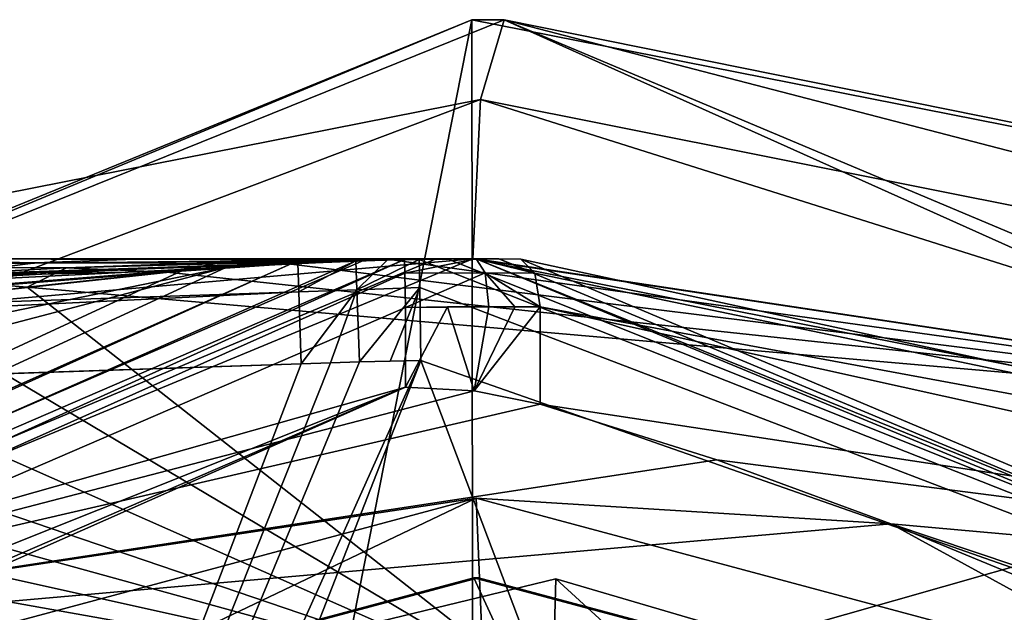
# Model space of a CAD drawing. Header units: millimetres. Extents: x -157 to 24, y -24 to 24.
# Tile 166 of 183: x -2.86 to 3.31, y 20.28 to 24. Entities that reach past the tile are written whole.
import ezdxf

# ---------------------------------------------------------------- set-up
doc = ezdxf.new("R2010")
doc.units = ezdxf.units.MM
doc.header["$LTSCALE"] = 81.481481
for name, color, linetype in [('126', 7, 'CONTINUOUS'), ('128', 7, 'CONTINUOUS'), ('129', 7, 'CONTINUOUS'), ('131', 7, 'CONTINUOUS'), ('134', 7, 'CONTINUOUS'), ('135', 7, 'CONTINUOUS'), ('141', 7, 'CONTINUOUS'), ('142', 7, 'CONTINUOUS'), ('30', 7, 'CONTINUOUS'), ('34', 7, 'CONTINUOUS'), ('35', 7, 'CONTINUOUS'), ('539', 7, 'CONTINUOUS'), ('540', 7, 'CONTINUOUS'), ('59', 7, 'CONTINUOUS'), ('594', 7, 'CONTINUOUS'), ('595', 7, 'CONTINUOUS'), ('596', 7, 'CONTINUOUS'), ('599', 7, 'CONTINUOUS'), ('600', 7, 'CONTINUOUS'), ('601', 7, 'CONTINUOUS'), ('602', 7, 'CONTINUOUS'), ('604', 7, 'CONTINUOUS'), ('605', 7, 'CONTINUOUS'), ('606', 7, 'CONTINUOUS'), ('61', 7, 'CONTINUOUS'), ('610', 7, 'CONTINUOUS'), ('611', 7, 'CONTINUOUS'), ('62', 7, 'CONTINUOUS'), ('697', 7, 'CONTINUOUS'), ('698', 7, 'CONTINUOUS'), ('699', 7, 'CONTINUOUS'), ('700', 7, 'CONTINUOUS'), ('701', 7, 'CONTINUOUS'), ('702', 7, 'CONTINUOUS'), ('703', 7, 'CONTINUOUS'), ('717', 7, 'CONTINUOUS'), ('718', 7, 'CONTINUOUS'), ('719', 7, 'CONTINUOUS'), ('720', 7, 'CONTINUOUS')]:
    doc.layers.add(name, color=color, linetype=linetype)

msp = doc.modelspace()

# ---------------------------------------------------------------- linework, layer by layer
at = {"layer": '126', "linetype": 'CONTINUOUS'}
for points in [[(-8.9644, 21.7226, -12.5), (-0.0221, 22.5, -12.5), (0.0259, 23.5, -12.5), (-8.9644, 21.7226, -12.5)], [(-0.0221, 22.5, -12.5), (8.5886, 20.7959, -12.5), (0.0259, 23.5, -12.5), (-0.0221, 22.5, -12.5)], [(0.0259, 23.5, -12.5), (8.5886, 20.7959, -12.5), (8.9881, 21.7129, -12.5), (0.0259, 23.5, -12.5)], [(-15.8997, 15.9189, -12.5), (-0.0221, 22.5, -12.5), (-8.9644, 21.7226, -12.5), (-15.8997, 15.9189, -12.5)]]:
    msp.add_3dface(points, dxfattribs=at)
at = {"layer": '128', "linetype": 'CONTINUOUS'}
for points in [[(-16.7836, 17.1555, -13), (0.0259, 23.5, -12.5), (0.1753, 23.9994, -13), (-16.7836, 17.1555, -13)], [(0.0259, 23.5, -12.5), (8.9881, 21.7129, -12.5), (0.1753, 23.9994, -13), (0.0259, 23.5, -12.5)], [(8.9881, 21.7129, -12.5), (16.6054, 16.6273, -12.5), (0.1753, 23.9994, -13), (8.9881, 21.7129, -12.5)], [(0.1753, 23.9994, -13), (16.6054, 16.6273, -12.5), (17.0324, 16.9085, -13), (0.1753, 23.9994, -13)], [(-8.9644, 21.7226, -12.5), (0.0259, 23.5, -12.5), (-16.7836, 17.1555, -13), (-8.9644, 21.7226, -12.5)]]:
    msp.add_3dface(points, dxfattribs=at)
at = {"layer": '129', "linetype": 'CONTINUOUS'}
for points in [[(-16.9582, 16.9815, -16.5), (-16.7836, 17.1555, -13), (-0.0278, 24, -16.5), (-16.9582, 16.9815, -16.5)], [(-16.7836, 17.1555, -13), (0.1753, 23.9994, -13), (-0.0278, 24, -16.5), (-16.7836, 17.1555, -13)], [(-0.0278, 24, -16.5), (0.1753, 23.9994, -13), (9.1524, 22.1859, -16.5), (-0.0278, 24, -16.5)], [(0.1753, 23.9994, -13), (17.0324, 16.9085, -13), (9.1524, 22.1859, -16.5), (0.1753, 23.9994, -13)]]:
    msp.add_3dface(points, dxfattribs=at)
at = {"layer": '131', "linetype": 'CONTINUOUS'}
for points in [[(-16.9582, 16.9815, -16.5), (-0.0278, 24, -16.5), (-9.1524, -22.1859, -16.5), (-16.9582, 16.9815, -16.5)], [(-0.0278, 24, -16.5), (0.0278, -24, -16.5), (-9.1524, -22.1859, -16.5), (-0.0278, 24, -16.5)], [(-0.0278, 24, -16.5), (9.1524, 22.1859, -16.5), (0.0278, -24, -16.5), (-0.0278, 24, -16.5)], [(9.1524, 22.1859, -16.5), (16.9582, -16.9815, -16.5), (0.0278, -24, -16.5), (9.1524, 22.1859, -16.5)]]:
    msp.add_3dface(points, dxfattribs=at)
at = {"layer": '134', "linetype": 'CONTINUOUS'}
for points in [[(-2.7647, 22.4744, 112.7835), (-3.4454, 22.3881, 111.7829), (-4.7678, 22.5, 113.7757), (-2.7647, 22.4744, 112.7835)], [(-3.9651, 22.5, 113.7757), (-2.7647, 22.4744, 112.7835), (-4.7678, 22.5, 113.7757), (-3.9651, 22.5, 113.7757)], [(-2.0874, 22.5, 113.7757), (-2.7647, 22.4744, 112.7835), (-3.9651, 22.5, 113.7757), (-2.0874, 22.5, 113.7757)], [(-2.0874, 22.5, 113.7757), (-0.7067, 22.4889, 111.888), (-2.7647, 22.4744, 112.7835), (-2.0874, 22.5, 113.7757)], [(-0.7067, 22.4889, 111.888), (-1.158, 22.4702, 111.3356), (-2.7647, 22.4744, 112.7835), (-0.7067, 22.4889, 111.888)], [(-2.0014, 22.5, 113.7757), (-0.7067, 22.4889, 111.888), (-2.0874, 22.5, 113.7757), (-2.0014, 22.5, 113.7757)], [(0, 22.5, 113.7757), (-0.2578, 22.4985, 112.5953), (-2.0014, 22.5, 113.7757), (0, 22.5, 113.7757)], [(-0.2578, 22.4985, 112.5953), (-0.7067, 22.4889, 111.888), (-2.0014, 22.5, 113.7757), (-0.2578, 22.4985, 112.5953)], [(0, 22.5, 113.5), (-0.2578, 22.4985, 112.5953), (0.0001, 22.5, 113.6343), (0, 22.5, 113.5)], [(0, 22.5, 113.7757), (0.0001, 22.5, 113.6343), (-0.2578, 22.4985, 112.5953), (0, 22.5, 113.7757)], [(-1.8479, 22.424, 110.6144), (-2.9114, 22.3108, 109.6351), (-4.1355, 22.2429, 110.7699), (-1.8479, 22.424, 110.6144)], [(-3.4454, 22.3881, 111.7829), (-1.8479, 22.424, 110.6144), (-4.1355, 22.2429, 110.7699), (-3.4454, 22.3881, 111.7829)], [(-2.7647, 22.4744, 112.7835), (-1.158, 22.4702, 111.3356), (-3.4454, 22.3881, 111.7829), (-2.7647, 22.4744, 112.7835)], [(-1.158, 22.4702, 111.3356), (-1.8479, 22.424, 110.6144), (-3.4454, 22.3881, 111.7829), (-1.158, 22.4702, 111.3356)]]:
    msp.add_3dface(points, dxfattribs=at)
at = {"layer": '135', "linetype": 'CONTINUOUS'}
for points in [[(0, 22.5, 119.0478), (-3.9651, 22.5, 113.7757), (-4.7064, 22.5, 119.052), (0, 22.5, 119.0478)], [(0, 22.5, 119.0478), (-2.0874, 22.5, 113.7757), (-3.9651, 22.5, 113.7757), (0, 22.5, 119.0478)], [(0, 22.5, 119.0478), (-2.0014, 22.5, 113.7757), (-2.0874, 22.5, 113.7757), (0, 22.5, 119.0478)], [(0, 22.5, 119.0478), (0, 22.5, 113.7757), (-2.0014, 22.5, 113.7757), (0, 22.5, 119.0478)]]:
    msp.add_3dface(points, dxfattribs=at)
at = {"layer": '141', "linetype": 'CONTINUOUS'}
for points in [[(-0.6354, 22.4961, 119.1913), (-4.7064, 22.5, 119.052), (-4.7135, 22.4516, 119.3596), (-0.6354, 22.4961, 119.1913)], [(-2.5715, 22.4445, 119.4228), (-0.6354, 22.4961, 119.1913), (-4.7135, 22.4516, 119.3596), (-2.5715, 22.4445, 119.4228)], [(-4.7064, 22.5, 119.052), (-0.6354, 22.4961, 119.1913), (-2.6392, 22.4996, 119.1095), (-4.7064, 22.5, 119.052)], [(-2.5715, 22.4445, 119.4228), (-1.5769, 22.4787, 119.3111), (-0.6354, 22.4961, 119.1913), (-2.5715, 22.4445, 119.4228)], [(-3.6188, 22.3891, 119.5333), (-2.5715, 22.4445, 119.4228), (-4.7135, 22.4516, 119.3596), (-3.6188, 22.3891, 119.5333)]]:
    msp.add_3dface(points, dxfattribs=at)
at = {"layer": '142', "linetype": 'CONTINUOUS'}
for points in [[(0, 22.5, 119.0478), (-4.7064, 22.5, 119.052), (-2.6392, 22.4996, 119.1095), (0, 22.5, 119.0478)], [(-0.3206, 22.499, 119.1284), (0, 22.5, 119.0478), (-2.6392, 22.4996, 119.1095), (-0.3206, 22.499, 119.1284)], [(-0.6354, 22.4961, 119.1913), (-0.3206, 22.499, 119.1284), (-2.6392, 22.4996, 119.1095), (-0.6354, 22.4961, 119.1913)]]:
    msp.add_3dface(points, dxfattribs=at)
at = {"layer": '30', "linetype": 'CONTINUOUS'}
for points in [[(-3.6963, 22.2161, 120.0403), (0.4651, 19.7439, 120.0403), (-2.8173, 22.3229, 120.0403), (-3.6963, 22.2161, 120.0403)], [(-2.8173, 22.3229, 120.0403), (0.4651, 19.7439, 120.0403), (6.6342, 21.4993, 120.0403), (-2.8173, 22.3229, 120.0403)], [(-4.8294, 22.0845, 120.0403), (0.4651, 19.7439, 120.0403), (-3.6963, 22.2161, 120.0403), (-4.8294, 22.0845, 120.0403)], [(-6.0041, 21.9445, 120.0403), (0.4651, 19.7439, 120.0403), (-4.8294, 22.0845, 120.0403), (-6.0041, 21.9445, 120.0403)], [(-7.0219, 21.808, 120.0403), (0.4651, 19.7439, 120.0403), (-6.0041, 21.9445, 120.0403), (-7.0219, 21.808, 120.0403)], [(-8.0515, 21.6347, 120.0403), (0.4651, 19.7439, 120.0403), (-7.0219, 21.808, 120.0403), (-8.0515, 21.6347, 120.0403)], [(-8.9455, 21.4208, 120.0403), (0.4651, 19.7439, 120.0403), (-8.0515, 21.6347, 120.0403), (-8.9455, 21.4208, 120.0403)], [(0.4651, 19.7439, 120.0403), (10.2756, 16.8659, 120.0403), (6.6342, 21.4993, 120.0403), (0.4651, 19.7439, 120.0403)], [(-9.479, 17.326, 120.0403), (0.4651, 19.7439, 120.0403), (-8.9455, 21.4208, 120.0403), (-9.479, 17.326, 120.0403)]]:
    msp.add_3dface(points, dxfattribs=at)
at = {"layer": '34', "linetype": 'CONTINUOUS'}
for points in [[(-1.5769, 22.4787, 119.3111), (-1.1782, 22.4691, 119.5115), (-0.6354, 22.4961, 119.1913), (-1.5769, 22.4787, 119.3111)], [(-1.1782, 22.4691, 119.5115), (-0.5272, 22.4938, 119.2832), (-0.6354, 22.4961, 119.1913), (-1.1782, 22.4691, 119.5115)], [(-0.6354, 22.4961, 119.1913), (-0.5272, 22.4938, 119.2832), (-0.3206, 22.499, 119.1284), (-0.6354, 22.4961, 119.1913)], [(-0.5272, 22.4938, 119.2832), (0, 22.5, 119.0478), (-0.3206, 22.499, 119.1284), (-0.5272, 22.4938, 119.2832)], [(-3.6188, 22.3891, 119.5333), (-2.8173, 22.3229, 120.0403), (-2.5715, 22.4445, 119.4228), (-3.6188, 22.3891, 119.5333)], [(-2.8173, 22.3229, 120.0403), (-1.9416, 22.4161, 119.7644), (-2.5715, 22.4445, 119.4228), (-2.8173, 22.3229, 120.0403)], [(-2.5715, 22.4445, 119.4228), (-1.9416, 22.4161, 119.7644), (-1.5769, 22.4787, 119.3111), (-2.5715, 22.4445, 119.4228)], [(-1.9416, 22.4161, 119.7644), (-1.1782, 22.4691, 119.5115), (-1.5769, 22.4787, 119.3111), (-1.9416, 22.4161, 119.7644)], [(-3.6963, 22.2161, 120.0403), (-2.8173, 22.3229, 120.0403), (-3.6188, 22.3891, 119.5333), (-3.6963, 22.2161, 120.0403)]]:
    msp.add_3dface(points, dxfattribs=at)
at = {"layer": '35', "linetype": 'CONTINUOUS'}
for points in [[(-0.0221, 22.5, -12.5), (-15.8997, 15.9189, -12.5), (-0.2578, 22.4985, 112.5953), (-0.0221, 22.5, -12.5)], [(-0.2578, 22.4985, 112.5953), (-15.8997, 15.9189, -12.5), (-0.7067, 22.4889, 111.888), (-0.2578, 22.4985, 112.5953)], [(-0.7067, 22.4889, 111.888), (-15.8997, 15.9189, -12.5), (-1.158, 22.4702, 111.3356), (-0.7067, 22.4889, 111.888)], [(6.6342, 21.4993, 120.0403), (-0.5272, 22.4938, 119.2832), (-1.1782, 22.4691, 119.5115), (6.6342, 21.4993, 120.0403)], [(6.6342, 21.4993, 120.0403), (0, 22.5, 119.0478), (-0.5272, 22.4938, 119.2832), (6.6342, 21.4993, 120.0403)], [(0, 22.5, 113.5), (-0.0221, 22.5, -12.5), (-0.2578, 22.4985, 112.5953), (0, 22.5, 113.5)], [(-0.0221, 22.5, -12.5), (6.6342, 21.4993, 120.0403), (8.5886, 20.7959, -12.5), (-0.0221, 22.5, -12.5)], [(6.6342, 21.4993, 120.0403), (-0.0221, 22.5, -12.5), (0, 22.5, 113.5), (6.6342, 21.4993, 120.0403)], [(0, 22.5, 119.0478), (6.6342, 21.4993, 120.0403), (0, 22.5, 113.7757), (0, 22.5, 119.0478)], [(0, 22.5, 113.7757), (6.6342, 21.4993, 120.0403), (0.0001, 22.5, 113.6343), (0, 22.5, 113.7757)], [(0.0001, 22.5, 113.6343), (6.6342, 21.4993, 120.0403), (0, 22.5, 113.5), (0.0001, 22.5, 113.6343)], [(-1.158, 22.4702, 111.3356), (-15.8997, 15.9189, -12.5), (-1.8479, 22.424, 110.6144), (-1.158, 22.4702, 111.3356)], [(-1.8479, 22.424, 110.6144), (-15.8997, 15.9189, -12.5), (-2.9114, 22.3108, 109.6351), (-1.8479, 22.424, 110.6144)], [(6.6342, 21.4993, 120.0403), (-1.1782, 22.4691, 119.5115), (-1.9416, 22.4161, 119.7644), (6.6342, 21.4993, 120.0403)], [(-2.8173, 22.3229, 120.0403), (6.6342, 21.4993, 120.0403), (-1.9416, 22.4161, 119.7644), (-2.8173, 22.3229, 120.0403)]]:
    msp.add_3dface(points, dxfattribs=at)
at = {"layer": '539', "linetype": 'CONTINUOUS'}
msp.add_3dface([(0.5001, 20.4939, 120.0403), (10.6615, 17.5095, 120.0403), (-9.8282, 17.9904, 120.0403), (0.5001, 20.4939, 120.0403)], dxfattribs=at)
at = {"layer": '540', "linetype": 'CONTINUOUS'}
for points in [[(0.5001, 20.4939, 120.0403), (-9.8282, 17.9904, 120.0403), (0.3681, 15.7456, 131.5403), (0.5001, 20.4939, 120.0403)], [(8.1994, 13.4472, 131.5403), (0.5001, 20.4939, 120.0403), (0.3681, 15.7456, 131.5403), (8.1994, 13.4472, 131.5403)], [(10.6615, 17.5095, 120.0403), (0.5001, 20.4939, 120.0403), (8.1994, 13.4472, 131.5403), (10.6615, 17.5095, 120.0403)]]:
    msp.add_3dface(points, dxfattribs=at)
at = {"layer": '59', "linetype": 'CONTINUOUS'}
for points in [[(-0.0146, 20.4995, 6.8), (0.4484, 19.4944, 6.8), (-10.2402, 17.7586, 6.8), (-0.0146, 20.4995, 6.8)], [(10.2464, 17.7549, 6.8), (0.4484, 19.4944, 6.8), (-0.0146, 20.4995, 6.8), (10.2464, 17.7549, 6.8)]]:
    msp.add_3dface(points, dxfattribs=at)
at = {"layer": '594', "linetype": 'CONTINUOUS'}
for points in [[(-0.7563, 22.4873, 145.6262), (-0.4494, 22.4955, 121.8903), (-16.068, 15.7502, 121.8903), (-0.7563, 22.4873, 145.6262)], [(-1.1634, 22.4699, 145.6262), (-0.7563, 22.4873, 145.6262), (-16.068, 15.7502, 121.8903), (-1.1634, 22.4699, 145.6262)], [(-0.3782, 22.4968, 145.6262), (-0.4494, 22.4955, 121.8903), (-0.7563, 22.4873, 145.6262), (-0.3782, 22.4968, 145.6262)], [(-0.2228, 22.4989, 121.9051), (-0.4494, 22.4955, 121.8903), (-0.3782, 22.4968, 145.6262), (-0.2228, 22.4989, 121.9051)], [(0, 22.5, 145.6262), (-0.2228, 22.4989, 121.9051), (-0.3782, 22.4968, 145.6262), (0, 22.5, 145.6262)], [(0, 22.5, 121.9491), (-0.2228, 22.4989, 121.9051), (0, 22.5, 145.6262), (0, 22.5, 121.9491)], [(-1.5702, 22.4451, 145.6262), (-1.1634, 22.4699, 145.6262), (-16.068, 15.7502, 121.8903), (-1.5702, 22.4451, 145.6262)], [(-7.4013, 21.2478, 142.6418), (-1.5702, 22.4451, 145.6262), (-16.068, 15.7502, 121.8903), (-7.4013, 21.2478, 142.6418)]]:
    msp.add_3dface(points, dxfattribs=at)
at = {"layer": '595', "linetype": 'CONTINUOUS'}
for points in [[(-0.4494, 22.4955, 121.8903), (-0.2228, 22.4989, 121.9051), (0, 22.5, 121.9491), (-0.4494, 22.4955, 121.8903)], [(-0.4494, 22.4955, 121.8903), (0, 22.5, 121.9491), (-0.4477, 22.411, 121.6815), (-0.4494, 22.4955, 121.8903)], [(-0.4477, 22.411, 121.6815), (0, 22.5, 121.9491), (0.0553, 22.4121, 121.7444), (-0.4477, 22.411, 121.6815)], [(-0.4434, 22.1956, 121.5903), (-0.4477, 22.411, 121.6815), (0.0553, 22.4121, 121.7444), (-0.4434, 22.1956, 121.5903)], [(0.0782, 22.2, 121.6595), (-0.4434, 22.1956, 121.5903), (0.0553, 22.4121, 121.7444), (0.0782, 22.2, 121.6595)], [(-0.1803, 22.1989, 121.6077), (-0.4434, 22.1956, 121.5903), (0.0782, 22.2, 121.6595), (-0.1803, 22.1989, 121.6077)]]:
    msp.add_3dface(points, dxfattribs=at)
at = {"layer": '596', "linetype": 'CONTINUOUS'}
for points in [[(-16.068, 15.7502, 121.8903), (-0.4494, 22.4955, 121.8903), (-15.8529, 15.5411, 121.5903), (-16.068, 15.7502, 121.8903)], [(-0.4494, 22.4955, 121.8903), (-0.4477, 22.411, 121.6815), (-15.8529, 15.5411, 121.5903), (-0.4494, 22.4955, 121.8903)], [(-0.4477, 22.411, 121.6815), (-0.4434, 22.1956, 121.5903), (-15.8529, 15.5411, 121.5903), (-0.4477, 22.411, 121.6815)]]:
    msp.add_3dface(points, dxfattribs=at)
at = {"layer": '599', "linetype": 'CONTINUOUS'}
for points in [[(-0.7563, 22.4873, 145.6262), (-1.1634, 22.4699, 145.6262), (-1.1564, 22.4703, 145.9389), (-0.7563, 22.4873, 145.6262)], [(-0.756, 22.4873, 146.2608), (-0.7563, 22.4873, 145.6262), (-1.1564, 22.4703, 145.9389), (-0.756, 22.4873, 146.2608)], [(-0.3782, 22.4968, 145.6262), (-0.7563, 22.4873, 145.6262), (-0.5577, 22.4931, 147.9908), (-0.3782, 22.4968, 145.6262)], [(-0.5577, 22.4931, 147.9908), (-0.7563, 22.4873, 145.6262), (-0.756, 22.4873, 146.2608), (-0.5577, 22.4931, 147.9908)], [(-0.7563, 22.4873, 147.9911), (-0.5577, 22.4931, 147.9908), (-0.756, 22.4873, 146.2608), (-0.7563, 22.4873, 147.9911)], [(-0.359, 22.4971, 147.9904), (-0.3782, 22.4968, 145.6262), (-0.5577, 22.4931, 147.9908), (-0.359, 22.4971, 147.9904)], [(0, 22.5, 145.6262), (-0.3782, 22.4968, 145.6262), (0, 22.5, 147.9899), (0, 22.5, 145.6262)], [(0, 22.5, 147.9899), (-0.3782, 22.4968, 145.6262), (-0.1796, 22.4993, 147.99), (0, 22.5, 147.9899)], [(-0.1796, 22.4993, 147.99), (-0.3782, 22.4968, 145.6262), (-0.359, 22.4971, 147.9904), (-0.1796, 22.4993, 147.99)], [(0, 22.5, 121.9491), (0, 22.5, 145.6262), (15.9095, 15.9103, 147.9685), (0, 22.5, 121.9491)], [(0.1415, 22.4996, 121.9934), (0, 22.5, 121.9491), (15.9095, 15.9103, 147.9685), (0.1415, 22.4996, 121.9934)], [(15.9095, 15.9103, 147.9685), (0, 22.5, 145.6262), (0, 22.5, 147.9899), (15.9095, 15.9103, 147.9685)], [(0.2788, 22.4983, 122.0496), (0.1415, 22.4996, 121.9934), (15.9095, 15.9103, 147.9685), (0.2788, 22.4983, 122.0496)], [(9.0479, 20.6006, 126.0841), (0.2788, 22.4983, 122.0496), (15.9095, 15.9103, 147.9685), (9.0479, 20.6006, 126.0841)], [(-1.1634, 22.4699, 145.6262), (-1.5702, 22.4451, 145.6262), (-1.1564, 22.4703, 145.9389), (-1.1634, 22.4699, 145.6262)]]:
    msp.add_3dface(points, dxfattribs=at)
at = {"layer": '600', "linetype": 'CONTINUOUS'}
for points in [[(0.0553, 22.4121, 121.7444), (0, 22.5, 121.9491), (0.3671, 22.4099, 121.8578), (0.0553, 22.4121, 121.7444)], [(0, 22.5, 121.9491), (0.1415, 22.4996, 121.9934), (0.3671, 22.4099, 121.8578), (0, 22.5, 121.9491)], [(0.1415, 22.4996, 121.9934), (0.2788, 22.4983, 122.0496), (0.3671, 22.4099, 121.8578), (0.1415, 22.4996, 121.9934)], [(0.0782, 22.2, 121.6595), (0.0553, 22.4121, 121.7444), (0.2426, 22.1996, 121.7116), (0.0782, 22.2, 121.6595)], [(0.2426, 22.1996, 121.7116), (0.0553, 22.4121, 121.7444), (0.4018, 22.1983, 121.7777), (0.2426, 22.1996, 121.7116)], [(0.4018, 22.1983, 121.7777), (0.0553, 22.4121, 121.7444), (0.3671, 22.4099, 121.8578), (0.4018, 22.1983, 121.7777)]]:
    msp.add_3dface(points, dxfattribs=at)
at = {"layer": '601', "linetype": 'CONTINUOUS'}
for points in [[(-0.4434, 22.1956, 121.5903), (-0.1803, 22.1989, 121.6077), (-0.4434, 21.6955, 121.5903), (-0.4434, 22.1956, 121.5903)], [(-0.4434, 21.6955, 121.5903), (-0.1803, 22.1989, 121.6077), (-0.0136, 21.673, 121.637), (-0.4434, 21.6955, 121.5903)], [(-0.1803, 22.1989, 121.6077), (0.0782, 22.2, 121.6595), (-0.0136, 21.673, 121.637), (-0.1803, 22.1989, 121.6077)], [(0.0782, 22.2, 121.6595), (0.2426, 22.1996, 121.7116), (-0.0136, 21.673, 121.637), (0.0782, 22.2, 121.6595)], [(0.2426, 22.1996, 121.7116), (0.4018, 22.1983, 121.7777), (-0.0136, 21.673, 121.637), (0.2426, 22.1996, 121.7116)], [(-0.0136, 21.673, 121.637), (0.4018, 22.1983, 121.7777), (0.4018, 21.5881, 121.7777), (-0.0136, 21.673, 121.637)]]:
    msp.add_3dface(points, dxfattribs=at)
at = {"layer": '602', "linetype": 'CONTINUOUS'}
for points in [[(-15.8529, 15.5411, 121.5903), (-0.4434, 22.1956, 121.5903), (-0.4434, 21.6955, 121.5903), (-15.8529, 15.5411, 121.5903)], [(-15.8529, 15.5411, 121.5903), (-0.4434, 21.6955, 121.5903), (-15.5002, 15.1866, 121.5903), (-15.8529, 15.5411, 121.5903)]]:
    msp.add_3dface(points, dxfattribs=at)
at = {"layer": '604', "linetype": 'CONTINUOUS'}
for points in [[(0.4018, 21.5881, 121.7777), (0.4018, 22.1983, 121.7777), (9.2353, 20.2444, 125.8968), (0.4018, 21.5881, 121.7777)], [(0.4018, 21.5881, 121.7777), (9.2353, 20.2444, 125.8968), (1.5086, 21.2404, 122.2938), (0.4018, 21.5881, 121.7777)], [(1.5086, 21.2404, 122.2938), (9.2353, 20.2444, 125.8968), (2.6001, 20.8384, 122.8027), (1.5086, 21.2404, 122.2938)], [(9.2353, 20.2444, 125.8968), (16.3441, 15.1604, 129.2117), (2.6001, 20.8384, 122.8027), (9.2353, 20.2444, 125.8968)], [(2.6001, 20.8384, 122.8027), (16.3441, 15.1604, 129.2117), (16.1521, 13.4218, 129.1221), (2.6001, 20.8384, 122.8027)]]:
    msp.add_3dface(points, dxfattribs=at)
at = {"layer": '605', "linetype": 'CONTINUOUS'}
for points in [[(0.2788, 22.4983, 122.0496), (9.0479, 20.6006, 126.0841), (0.3671, 22.4099, 121.8578), (0.2788, 22.4983, 122.0496)], [(9.0479, 20.6006, 126.0841), (0.4018, 22.1983, 121.7777), (0.3671, 22.4099, 121.8578), (9.0479, 20.6006, 126.0841)], [(0.4018, 22.1983, 121.7777), (9.0479, 20.6006, 126.0841), (9.2353, 20.2444, 125.8968), (0.4018, 22.1983, 121.7777)]]:
    msp.add_3dface(points, dxfattribs=at)
at = {"layer": '606', "linetype": 'CONTINUOUS'}
for points in [[(-15.5002, 15.1866, 121.5903), (-0.4434, 21.6955, 121.5903), (-13.8996, 15.7417, 122.8027), (-15.5002, 15.1866, 121.5903)], [(-13.8996, 15.7417, 122.8027), (-0.4434, 21.6955, 121.5903), (-6.1979, 20.0645, 122.8027), (-13.8996, 15.7417, 122.8027)], [(-0.4434, 21.6955, 121.5903), (-0.0136, 21.673, 121.637), (-6.1979, 20.0645, 122.8027), (-0.4434, 21.6955, 121.5903)], [(-0.0136, 21.673, 121.637), (0.4018, 21.5881, 121.7777), (-6.1979, 20.0645, 122.8027), (-0.0136, 21.673, 121.637)], [(0.4018, 21.5881, 121.7777), (1.5086, 21.2404, 122.2938), (-6.1979, 20.0645, 122.8027), (0.4018, 21.5881, 121.7777)], [(1.5086, 21.2404, 122.2938), (2.6001, 20.8384, 122.8027), (-6.1979, 20.0645, 122.8027), (1.5086, 21.2404, 122.2938)]]:
    msp.add_3dface(points, dxfattribs=at)
at = {"layer": '61', "linetype": 'CONTINUOUS'}
msp.add_3dface([(0.0146, 20.4995, 4.5), (-10.2464, 17.7549, 4.5), (10.2402, 17.7586, 4.5), (0.0146, 20.4995, 4.5)], dxfattribs=at)
at = {"layer": '610', "linetype": 'CONTINUOUS'}
for points in [[(-10.5, 18.1865, 144.5903), (-6.1979, 20.0645, 122.8027), (0, 21, 144.5903), (-10.5, 18.1865, 144.5903)], [(-6.1979, 20.0645, 122.8027), (2.6001, 20.8384, 122.8027), (0, 21, 144.5903), (-6.1979, 20.0645, 122.8027)], [(0, 21, 144.5903), (2.6001, 20.8384, 122.8027), (10.5, 18.1865, 144.5903), (0, 21, 144.5903)], [(2.6001, 20.8384, 122.8027), (16.1521, 13.4218, 129.1221), (10.5, 18.1865, 144.5903), (2.6001, 20.8384, 122.8027)]]:
    msp.add_3dface(points, dxfattribs=at)
at = {"layer": '611', "linetype": 'CONTINUOUS'}
for points in [[(-10.5, 18.1865, 144.5903), (0, 21, 144.5903), (-9.3668, 16.5304, 146.5903), (-10.5, 18.1865, 144.5903)], [(-9.3668, 16.5304, 146.5903), (0, 21, 144.5903), (0.0823, 18.9995, 146.5903), (-9.3668, 16.5304, 146.5903)], [(0, 21, 144.5903), (10.5, 18.1865, 144.5903), (0.0823, 18.9995, 146.5903), (0, 21, 144.5903)]]:
    msp.add_3dface(points, dxfattribs=at)
at = {"layer": '62', "linetype": 'CONTINUOUS'}
for points in [[(-10.2402, 17.7586, 6.8), (-10.2464, 17.7549, 4.5), (0.0146, 20.4995, 4.5), (-10.2402, 17.7586, 6.8)], [(-0.0146, 20.4995, 6.8), (-10.2402, 17.7586, 6.8), (0.0146, 20.4995, 4.5), (-0.0146, 20.4995, 6.8)], [(10.2464, 17.7549, 6.8), (-0.0146, 20.4995, 6.8), (10.2402, 17.7586, 4.5), (10.2464, 17.7549, 6.8)], [(-0.0146, 20.4995, 6.8), (0.0146, 20.4995, 4.5), (10.2402, 17.7586, 4.5), (-0.0146, 20.4995, 6.8)]]:
    msp.add_3dface(points, dxfattribs=at)
at = {"layer": '697', "linetype": 'CONTINUOUS'}
for points in [[(-0.756, 22.4873, 146.2608), (-1.3281, 22.4677, 146.2381), (-30.3088, 21.4934, 146.2465), (-0.756, 22.4873, 146.2608)], [(-1.3281, 22.4677, 146.2381), (-1.8951, 22.4475, 146.2141), (-30.3088, 21.4934, 146.2465), (-1.3281, 22.4677, 146.2381)], [(-1.8951, 22.4475, 146.2141), (-8.4972, 22.0992, 145.8508), (-30.3088, 21.4934, 146.2465), (-1.8951, 22.4475, 146.2141)]]:
    msp.add_3dface(points, dxfattribs=at)
at = {"layer": '698', "linetype": 'CONTINUOUS'}
for points in [[(-0.756, 22.4873, 146.2608), (-1.1564, 22.4703, 145.9389), (-1.7287, 22.4403, 145.9227), (-0.756, 22.4873, 146.2608)], [(-1.3281, 22.4677, 146.2381), (-0.756, 22.4873, 146.2608), (-1.7287, 22.4403, 145.9227), (-1.3281, 22.4677, 146.2381)], [(-1.8951, 22.4475, 146.2141), (-1.3281, 22.4677, 146.2381), (-1.7287, 22.4403, 145.9227), (-1.8951, 22.4475, 146.2141)], [(-1.1564, 22.4703, 145.9389), (-1.5702, 22.4451, 145.6262), (-1.7287, 22.4403, 145.9227), (-1.1564, 22.4703, 145.9389)]]:
    msp.add_3dface(points, dxfattribs=at)
at = {"layer": '699', "linetype": 'CONTINUOUS'}
for points in [[(-15.0921, 21.3837, 145.5544), (-1.5702, 22.4451, 145.6262), (-13.4761, 19.3204, 144.2523), (-15.0921, 21.3837, 145.5544)], [(-1.5702, 22.4451, 145.6262), (-15.0921, 21.3837, 145.5544), (-1.7287, 22.4403, 145.9227), (-1.5702, 22.4451, 145.6262)], [(-15.0921, 21.3837, 145.5544), (-8.4972, 22.0992, 145.8508), (-1.7287, 22.4403, 145.9227), (-15.0921, 21.3837, 145.5544)], [(-1.5702, 22.4451, 145.6262), (-7.4013, 21.2478, 142.6418), (-13.4761, 19.3204, 144.2523), (-1.5702, 22.4451, 145.6262)], [(-8.4972, 22.0992, 145.8508), (-1.8951, 22.4475, 146.2141), (-1.7287, 22.4403, 145.9227), (-8.4972, 22.0992, 145.8508)]]:
    msp.add_3dface(points, dxfattribs=at)
at = {"layer": '700', "linetype": 'CONTINUOUS'}
for points in [[(-0.7563, 22.4873, 147.9911), (-0.756, 22.4873, 146.2608), (-30.3088, 21.4934, 146.2465), (-0.7563, 22.4873, 147.9911)], [(-0.7563, 22.4873, 147.9911), (-30.3088, 21.4934, 146.2465), (-1.1204, 22.475, 147.9919), (-0.7563, 22.4873, 147.9911)], [(-1.1204, 22.475, 147.9919), (-30.3088, 21.4934, 146.2465), (-30.491, 21.4872, 148.0058), (-1.1204, 22.475, 147.9919)]]:
    msp.add_3dface(points, dxfattribs=at)
at = {"layer": '701', "linetype": 'CONTINUOUS'}
for points in [[(-0.7563, 22.4873, 147.9911), (-1.1204, 22.475, 147.9919), (-1.1137, 22.2934, 148.4624), (-0.7563, 22.4873, 147.9911)], [(-0.749, 22.3051, 148.4623), (-0.7563, 22.4873, 147.9911), (-1.1137, 22.2934, 148.4624), (-0.749, 22.3051, 148.4623)], [(-1.0983, 21.8427, 148.6886), (-0.749, 22.3051, 148.4623), (-1.1137, 22.2934, 148.4624), (-1.0983, 21.8427, 148.6886)], [(-0.9149, 21.8488, 148.6883), (-0.749, 22.3051, 148.4623), (-1.0983, 21.8427, 148.6886), (-0.9149, 21.8488, 148.6883)], [(-0.7333, 21.8534, 148.6881), (-0.749, 22.3051, 148.4623), (-0.9149, 21.8488, 148.6883), (-0.7333, 21.8534, 148.6881)]]:
    msp.add_3dface(points, dxfattribs=at)
at = {"layer": '702', "linetype": 'CONTINUOUS'}
for points in [[(-0.5577, 22.4931, 147.9908), (-0.7563, 22.4873, 147.9911), (-0.749, 22.3051, 148.4623), (-0.5577, 22.4931, 147.9908)], [(-0.359, 22.4971, 147.9904), (-0.5577, 22.4931, 147.9908), (-0.749, 22.3051, 148.4623), (-0.359, 22.4971, 147.9904)], [(-0.359, 22.4971, 147.9904), (-0.749, 22.3051, 148.4623), (-0.355, 22.3206, 148.455), (-0.359, 22.4971, 147.9904)], [(-0.749, 22.3051, 148.4623), (-0.7333, 21.8534, 148.6881), (-0.355, 22.3206, 148.455), (-0.749, 22.3051, 148.4623)], [(-0.355, 22.3206, 148.455), (-0.7333, 21.8534, 148.6881), (-0.5402, 21.8592, 148.6876), (-0.355, 22.3206, 148.455)], [(-0.3471, 21.8625, 148.6872), (-0.355, 22.3206, 148.455), (-0.5402, 21.8592, 148.6876), (-0.3471, 21.8625, 148.6872)]]:
    msp.add_3dface(points, dxfattribs=at)
at = {"layer": '703', "linetype": 'CONTINUOUS'}
for points in [[(-0.1796, 22.4993, 147.99), (-0.359, 22.4971, 147.9904), (13.8539, 16.8871, 148.6667), (-0.1796, 22.4993, 147.99)], [(-0.359, 22.4971, 147.9904), (-0.355, 22.3206, 148.455), (13.8539, 16.8871, 148.6667), (-0.359, 22.4971, 147.9904)], [(0, 22.5, 147.9899), (-0.1796, 22.4993, 147.99), (13.8539, 16.8871, 148.6667), (0, 22.5, 147.9899)], [(15.9095, 15.9103, 147.9685), (0, 22.5, 147.9899), (13.8539, 16.8871, 148.6667), (15.9095, 15.9103, 147.9685)], [(-0.355, 22.3206, 148.455), (-0.3471, 21.8625, 148.6872), (13.8539, 16.8871, 148.6667), (-0.355, 22.3206, 148.455)]]:
    msp.add_3dface(points, dxfattribs=at)
at = {"layer": '717', "linetype": 'CONTINUOUS'}
for points in [[(-1.1204, 22.475, 147.9919), (-30.491, 21.4872, 148.0058), (-59.856, 20.317, 148.4614), (-1.1204, 22.475, 147.9919)], [(-1.1137, 22.2934, 148.4624), (-1.1204, 22.475, 147.9919), (-59.856, 20.317, 148.4614), (-1.1137, 22.2934, 148.4624)], [(-1.1137, 22.2934, 148.4624), (-59.856, 20.317, 148.4614), (-30.102, 20.8838, 148.7005), (-1.1137, 22.2934, 148.4624)], [(-1.0983, 21.8427, 148.6886), (-1.1137, 22.2934, 148.4624), (-30.102, 20.8838, 148.7005), (-1.0983, 21.8427, 148.6886)]]:
    msp.add_3dface(points, dxfattribs=at)
at = {"layer": '718', "linetype": 'CONTINUOUS'}
for points in [[(-59.8412, 19.8651, 148.6871), (-1.0983, 21.8427, 148.6886), (-30.102, 20.8838, 148.7005), (-59.8412, 19.8651, 148.6871)], [(-1.0983, 21.8427, 148.6886), (-59.8412, 19.8651, 148.6871), (-5.2892, 10.8732, 149.454), (-1.0983, 21.8427, 148.6886)]]:
    msp.add_3dface(points, dxfattribs=at)
at = {"layer": '719', "linetype": 'CONTINUOUS'}
for points in [[(-0.3471, 21.8625, 148.6872), (-0.7333, 21.8534, 148.6881), (-5.2892, 10.8732, 149.454), (-0.3471, 21.8625, 148.6872)], [(-0.3471, 21.8625, 148.6872), (-5.2892, 10.8732, 149.454), (-4.6477, 10.8816, 149.4437), (-0.3471, 21.8625, 148.6872)], [(-0.7333, 21.8534, 148.6881), (-0.9149, 21.8488, 148.6883), (-5.2892, 10.8732, 149.454), (-0.7333, 21.8534, 148.6881)], [(-0.9149, 21.8488, 148.6883), (-1.0983, 21.8427, 148.6886), (-5.2892, 10.8732, 149.454), (-0.9149, 21.8488, 148.6883)], [(-0.7333, 21.8534, 148.6881), (-0.3471, 21.8625, 148.6872), (-0.5402, 21.8592, 148.6876), (-0.7333, 21.8534, 148.6881)]]:
    msp.add_3dface(points, dxfattribs=at)
at = {"layer": '720', "linetype": 'CONTINUOUS'}
for points in [[(-0.3471, 21.8625, 148.6872), (-4.6477, 10.8816, 149.4437), (7.9216, 0, 149.2677), (-0.3471, 21.8625, 148.6872)], [(13.8539, 16.8871, 148.6667), (-0.3471, 21.8625, 148.6872), (7.9216, 0, 149.2677), (13.8539, 16.8871, 148.6667)]]:
    msp.add_3dface(points, dxfattribs=at)

doc.saveas('drawing.dxf')
